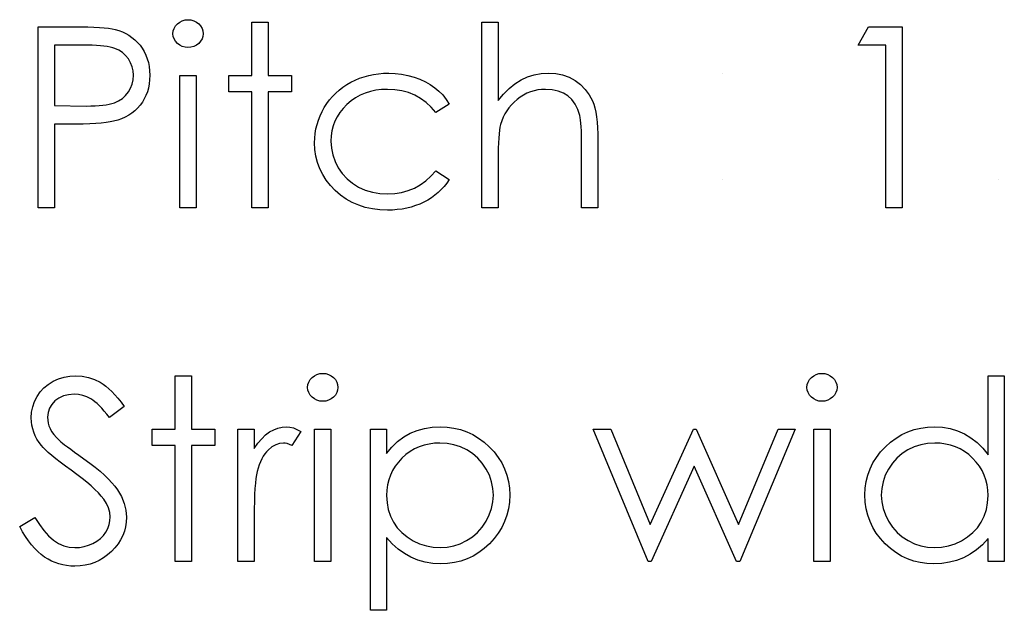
# Model space of a CAD drawing. Header units: inches. Extents: x 7.3 to 43.3, y -43.5 to -20.4.
# Tile 115 of 136: x 34.646 to 35.395, y -35.968 to -35.519. Entities that reach past the tile are written whole.
import ezdxf

# ---------------------------------------------------------------- set-up
doc = ezdxf.new("R2010")
doc.units = ezdxf.units.IN
doc.header["$LTSCALE"] = 0.5
doc.header["$MEASUREMENT"] = 0

msp = doc.modelspace()

# ---------------------------------------------------------------- linework, layer by layer
at = {"color": 7, "linetype": 'Continuous'}
for p, q in [((34.76743, -35.52049), (34.76939, -35.5195)), ((34.76939, -35.5195), (34.77146, -35.51892)), ((34.77146, -35.51892), (34.77372, -35.51873)), ((34.77372, -35.51873), (34.77601, -35.51892)), ((34.77601, -35.51892), (34.77814, -35.5195)), ((34.77814, -35.5195), (34.7801, -35.52049)), ((34.65983, -35.52403), (34.68685, -35.52403)), ((34.65983, -35.66182), (34.65983, -35.52403)), ((34.68685, -35.52403), (34.68685, -35.52403)), ((34.68685, -35.52403), (34.69243, -35.52405)), ((34.69243, -35.52405), (34.69753, -35.52416)), ((34.69753, -35.52416), (34.70217, -35.52433)), ((34.70217, -35.52433), (34.70634, -35.52455)), ((34.70634, -35.52455), (34.71001, -35.52483)), ((34.71001, -35.52483), (34.71324, -35.52519)), ((34.71324, -35.52519), (34.71597, -35.5256)), ((34.71597, -35.5256), (34.71824, -35.5261)), ((34.71824, -35.5261), (34.71824, -35.5261)), ((34.71824, -35.5261), (34.72108, -35.52692)), ((34.72108, -35.52692), (34.72379, -35.52795)), ((34.76251, -35.52726), (34.76315, -35.5253)), ((34.76315, -35.5253), (34.7642, -35.52347)), ((34.7642, -35.52347), (34.76566, -35.52185)), ((34.76566, -35.52185), (34.76743, -35.52049)), ((34.7801, -35.52049), (34.78186, -35.52185)), ((34.78186, -35.52185), (34.78335, -35.52347)), ((34.78335, -35.52347), (34.7844, -35.5253)), ((34.7844, -35.5253), (34.78504, -35.52726)), ((34.82236, -35.52049), (34.83472, -35.52049)), ((34.82236, -35.56112), (34.82236, -35.52049)), ((34.83472, -35.52049), (34.83472, -35.52049)), ((34.83472, -35.52049), (34.83472, -35.56112)), ((34.99725, -35.52049), (35.00962, -35.52049)), ((34.99725, -35.66182), (34.99725, -35.52049)), ((35.00962, -35.52049), (35.00962, -35.52049)), ((35.00962, -35.52049), (35.00962, -35.58014)), ((35.28344, -35.53816), (35.29153, -35.52403)), ((35.29153, -35.52403), (35.31701, -35.52403)), ((35.31701, -35.52403), (35.31701, -35.52403)), ((35.31701, -35.52403), (35.31701, -35.66182)), ((34.72379, -35.52795), (34.72635, -35.52916)), ((34.72635, -35.52916), (34.72881, -35.53057)), ((34.72881, -35.53057), (34.7311, -35.53217)), ((34.7311, -35.53217), (34.73328, -35.53396)), ((34.73328, -35.53396), (34.73532, -35.53595)), ((34.76229, -35.52938), (34.76251, -35.52726)), ((34.76251, -35.53145), (34.76229, -35.52938)), ((34.76229, -35.52938), (34.76229, -35.52938)), ((34.76315, -35.53338), (34.76251, -35.53145)), ((34.7642, -35.53518), (34.76315, -35.53338)), ((34.7844, -35.53338), (34.78335, -35.53518)), ((34.78504, -35.53145), (34.7844, -35.53338)), ((34.78504, -35.52726), (34.78526, -35.52938)), ((34.78526, -35.52938), (34.78504, -35.53145)), ((34.78526, -35.52938), (34.78526, -35.52938)), ((34.67219, -35.53816), (34.67219, -35.58409)), ((34.6974, -35.53816), (34.67219, -35.53816)), ((34.70087, -35.53819), (34.6974, -35.53816)), ((34.6974, -35.53816), (34.6974, -35.53816)), ((34.7041, -35.5383), (34.70087, -35.53819)), ((34.70706, -35.53849), (34.7041, -35.5383)), ((34.70979, -35.53877), (34.70706, -35.53849)), ((34.71225, -35.5391), (34.70979, -35.53877)), ((34.71448, -35.53951), (34.71225, -35.5391)), ((34.71644, -35.54001), (34.71448, -35.53951)), ((34.71815, -35.54056), (34.71644, -35.54001)), ((34.72116, -35.54194), (34.71815, -35.54056)), ((34.7239, -35.54376), (34.72116, -35.54194)), ((34.73532, -35.53595), (34.73723, -35.53813)), ((34.73723, -35.53813), (34.73897, -35.54048)), ((34.73897, -35.54048), (34.74046, -35.54296)), ((34.76566, -35.53681), (34.7642, -35.53518)), ((34.76743, -35.53816), (34.76566, -35.53681)), ((34.76939, -35.53915), (34.76743, -35.53816)), ((34.77146, -35.53973), (34.76939, -35.53915)), ((34.77372, -35.53993), (34.77146, -35.53973)), ((34.77601, -35.53973), (34.77372, -35.53993)), ((34.77372, -35.53993), (34.77372, -35.53993)), ((34.77814, -35.53915), (34.77601, -35.53973)), ((34.7801, -35.53816), (34.77814, -35.53915)), ((34.78186, -35.53681), (34.7801, -35.53816)), ((34.78335, -35.53518), (34.78186, -35.53681)), ((35.30464, -35.53816), (35.28344, -35.53816)), ((35.28344, -35.53816), (35.28344, -35.53816)), ((35.30464, -35.66182), (35.30464, -35.53816)), ((35.30464, -35.53816), (35.30464, -35.53816)), ((34.72627, -35.54597), (34.7239, -35.54376)), ((34.72837, -35.54859), (34.72627, -35.54597)), ((34.73008, -35.55149), (34.72837, -35.54859)), ((34.74046, -35.54296), (34.74173, -35.54561)), ((34.74173, -35.54561), (34.74278, -35.54837)), ((34.74278, -35.54837), (34.74358, -35.55133)), ((34.73129, -35.55453), (34.73008, -35.55149)), ((34.73201, -35.55773), (34.73129, -35.55453)), ((34.74358, -35.55133), (34.74416, -35.55439)), ((34.74416, -35.55439), (34.74452, -35.55762)), ((34.73129, -35.56769), (34.73201, -35.56444)), ((34.73226, -35.56104), (34.73201, -35.55773)), ((34.73201, -35.56444), (34.73226, -35.56104)), ((34.73226, -35.56104), (34.73226, -35.56104)), ((34.74452, -35.56438), (34.74416, -35.56761)), ((34.74452, -35.55762), (34.74463, -35.56099)), ((34.74463, -35.56099), (34.74452, -35.56438)), ((34.74463, -35.56099), (34.74463, -35.56099)), ((34.76759, -35.56112), (34.77996, -35.56112)), ((34.76759, -35.66182), (34.76759, -35.56112)), ((34.77996, -35.56112), (34.77996, -35.56112)), ((34.77996, -35.56112), (34.77996, -35.66182)), ((34.80469, -35.57349), (34.80469, -35.56112)), ((34.80469, -35.56112), (34.80469, -35.56112)), ((34.80469, -35.56112), (34.82236, -35.56112)), ((34.82236, -35.56112), (34.82236, -35.56112)), ((34.83472, -35.56112), (34.83472, -35.56112)), ((34.83472, -35.56112), (34.85239, -35.56112)), ((34.85239, -35.56112), (34.85239, -35.56112)), ((34.85239, -35.56112), (34.85239, -35.57349)), ((34.90089, -35.56466), (34.90426, -35.56325)), ((34.90426, -35.56325), (34.90771, -35.56206)), ((34.90771, -35.56206), (34.91127, -35.5611)), ((34.91127, -35.5611), (34.91491, -35.56032)), ((34.91491, -35.56032), (34.91864, -35.5598)), ((34.91864, -35.5598), (34.92247, -35.55947)), ((34.92247, -35.55947), (34.92642, -35.55936)), ((34.92642, -35.55936), (34.92642, -35.55936)), ((34.92642, -35.55936), (34.93136, -35.55955)), ((34.93136, -35.55955), (34.93625, -35.56013)), ((34.93625, -35.56013), (34.94102, -35.56107)), ((34.94102, -35.56107), (34.94572, -35.56242)), ((34.94572, -35.56242), (34.95019, -35.56408)), ((34.95019, -35.56408), (34.95433, -35.56596)), ((35.02717, -35.56455), (35.03206, -35.56228)), ((35.03206, -35.56228), (35.03716, -35.56066)), ((35.03716, -35.56066), (35.04244, -35.55969)), ((35.04244, -35.55969), (35.04793, -35.55936)), ((35.04793, -35.55936), (35.04793, -35.55936)), ((35.04793, -35.55936), (35.05351, -35.55972)), ((35.05351, -35.55972), (35.05875, -35.56077)), ((35.05875, -35.56077), (35.06366, -35.56256)), ((35.06366, -35.56256), (35.06825, -35.56504)), ((35.18009, -35.55936), (35.18009, -35.55936)), ((34.72837, -35.57368), (34.73008, -35.57076)), ((34.73008, -35.57076), (34.73129, -35.56769)), ((34.7436, -35.5707), (34.7428, -35.57363)), ((34.74416, -35.56761), (34.7436, -35.5707)), ((34.88874, -35.57225), (34.89153, -35.5701)), ((34.89153, -35.5701), (34.89451, -35.56811)), ((34.89451, -35.56811), (34.89763, -35.56629)), ((34.89763, -35.56629), (34.90089, -35.56466)), ((34.92098, -35.57192), (34.91662, -35.57244)), ((34.92551, -35.57172), (34.92098, -35.57192)), ((34.93117, -35.572), (34.92551, -35.57172)), ((34.92551, -35.57172), (34.92551, -35.57172)), ((34.95433, -35.56596), (34.95808, -35.56808)), ((34.95808, -35.56808), (34.9615, -35.57043)), ((34.9615, -35.57043), (34.96462, -35.57305)), ((35.0137, -35.57526), (35.01801, -35.57103)), ((35.01801, -35.57103), (35.02248, -35.56745)), ((35.02248, -35.56745), (35.02717, -35.56455)), ((35.04277, -35.57183), (35.03987, -35.57219)), ((35.04575, -35.57172), (35.04277, -35.57183)), ((35.05077, -35.57203), (35.04575, -35.57172)), ((35.04575, -35.57172), (35.04575, -35.57172)), ((35.06825, -35.56504), (35.07239, -35.56814)), ((35.07239, -35.56814), (35.07597, -35.5717)), ((35.07597, -35.5717), (35.07896, -35.57578)), ((34.72091, -35.58042), (34.72379, -35.57857)), ((34.72379, -35.57857), (34.72624, -35.57631)), ((34.72624, -35.57631), (34.72837, -35.57368)), ((34.74051, -35.57904), (34.73902, -35.58152)), ((34.74175, -35.57642), (34.74051, -35.57904)), ((34.7428, -35.57363), (34.74175, -35.57642)), ((34.82236, -35.57349), (34.80469, -35.57349)), ((34.80469, -35.57349), (34.80469, -35.57349)), ((34.82236, -35.66182), (34.82236, -35.57349)), ((34.82236, -35.57349), (34.82236, -35.57349)), ((34.85239, -35.57349), (34.83472, -35.57349)), ((34.83472, -35.57349), (34.83472, -35.57349)), ((34.83472, -35.57349), (34.83472, -35.66182)), ((34.85239, -35.57349), (34.85239, -35.57349)), ((34.88143, -35.57973), (34.88369, -35.57705)), ((34.88369, -35.57705), (34.88615, -35.57457)), ((34.88615, -35.57457), (34.88874, -35.57225)), ((34.90122, -35.57821), (34.89785, -35.58053)), ((34.90478, -35.57622), (34.90122, -35.57821)), ((34.90853, -35.5746), (34.90478, -35.57622)), ((34.91248, -35.57335), (34.90853, -35.5746)), ((34.91662, -35.57244), (34.91248, -35.57335)), ((34.9365, -35.57283), (34.93117, -35.572)), ((34.94155, -35.57421), (34.9365, -35.57283)), ((34.94629, -35.57614), (34.94155, -35.57421)), ((34.95071, -35.57863), (34.94629, -35.57614)), ((34.95482, -35.58166), (34.95071, -35.57863)), ((34.96462, -35.57305), (34.96749, -35.576)), ((34.96749, -35.576), (34.97014, -35.57932)), ((34.97014, -35.57932), (34.97252, -35.58296)), ((35.00962, -35.58014), (35.0137, -35.57526)), ((35.02411, -35.5794), (35.02182, -35.58139)), ((35.02654, -35.5776), (35.02411, -35.5794)), ((35.02905, -35.57603), (35.02654, -35.5776)), ((35.03162, -35.57473), (35.02905, -35.57603)), ((35.03429, -35.57363), (35.03162, -35.57473)), ((35.03703, -35.5728), (35.03429, -35.57363)), ((35.03987, -35.57219), (35.03703, -35.5728)), ((35.0553, -35.57297), (35.05077, -35.57203)), ((35.0593, -35.57451), (35.0553, -35.57297)), ((35.06281, -35.57669), (35.0593, -35.57451)), ((35.06582, -35.57948), (35.06281, -35.57669)), ((35.07896, -35.57578), (35.08136, -35.58034)), ((34.67219, -35.58409), (34.67219, -35.58409)), ((34.67219, -35.58409), (34.69632, -35.58439)), ((34.69632, -35.58439), (34.69985, -35.58437)), ((34.69632, -35.58439), (34.69632, -35.58439)), ((34.69985, -35.58437), (34.70314, -35.58423)), ((34.70314, -35.58423), (34.70617, -35.58404)), ((34.70617, -35.58404), (34.70899, -35.58376)), ((34.70899, -35.58376), (34.71153, -35.5834)), ((34.71153, -35.5834), (34.71385, -35.58299)), ((34.71385, -35.58299), (34.71589, -35.58246)), ((34.71589, -35.58246), (34.71771, -35.58188)), ((34.71771, -35.58188), (34.72091, -35.58042)), ((34.73541, -35.586), (34.73331, -35.58798)), ((34.73731, -35.58384), (34.73541, -35.586)), ((34.73902, -35.58152), (34.73731, -35.58384)), ((34.87569, -35.58867), (34.8774, -35.58555)), ((34.8774, -35.58555), (34.87933, -35.58254)), ((34.87933, -35.58254), (34.88143, -35.57973)), ((34.89181, -35.58619), (34.88932, -35.58931)), ((34.89468, -35.58323), (34.89181, -35.58619)), ((34.89785, -35.58053), (34.89468, -35.58323)), ((34.95866, -35.58525), (34.95482, -35.58166)), ((34.96217, -35.58939), (34.95866, -35.58525)), ((34.97252, -35.58296), (34.96217, -35.58939)), ((35.00962, -35.58014), (35.00962, -35.58014)), ((35.01787, -35.58566), (35.01619, -35.58798)), ((35.01975, -35.58346), (35.01787, -35.58566)), ((35.02182, -35.58139), (35.01975, -35.58346)), ((35.0683, -35.58288), (35.06582, -35.57948)), ((35.07029, -35.58691), (35.0683, -35.58288)), ((35.07178, -35.59154), (35.07029, -35.58691)), ((35.08136, -35.58034), (35.08235, -35.5829)), ((35.08235, -35.5829), (35.08321, -35.58583)), ((35.08321, -35.58583), (35.08392, -35.58906)), ((34.72321, -35.59403), (34.72025, -35.59508)), ((34.72599, -35.59279), (34.72321, -35.59403)), ((34.72862, -35.59138), (34.72599, -35.59279)), ((34.73104, -35.58978), (34.72862, -35.59138)), ((34.73331, -35.58798), (34.73104, -35.58978)), ((34.87293, -35.5951), (34.8742, -35.59185)), ((34.8742, -35.59185), (34.87569, -35.58867)), ((34.8872, -35.59256), (34.88548, -35.59599)), ((34.88932, -35.58931), (34.8872, -35.59256)), ((34.96217, -35.58939), (34.96217, -35.58939)), ((35.01345, -35.59295), (35.01238, -35.59563)), ((35.01472, -35.59041), (35.01345, -35.59295)), ((35.01619, -35.58798), (35.01472, -35.59041)), ((35.07211, -35.59314), (35.07178, -35.59154)), ((35.07178, -35.59154), (35.07178, -35.59154)), ((35.07241, -35.59513), (35.07211, -35.59314)), ((35.08392, -35.58906), (35.08453, -35.59265)), ((35.08453, -35.59265), (35.08497, -35.59659)), ((34.68205, -35.59822), (34.67219, -35.59822)), ((34.67219, -35.59822), (34.67219, -35.59822)), ((34.67219, -35.59822), (34.67219, -35.66182)), ((34.68823, -35.5982), (34.68205, -35.59822)), ((34.68205, -35.59822), (34.68205, -35.59822)), ((34.69389, -35.59809), (34.68823, -35.5982)), ((34.69903, -35.59789), (34.69389, -35.59809)), ((34.70366, -35.59764), (34.69903, -35.59789)), ((34.7078, -35.59734), (34.70366, -35.59764)), ((34.71142, -35.59695), (34.7078, -35.59734)), ((34.71454, -35.59648), (34.71142, -35.59695)), ((34.71713, -35.59596), (34.71454, -35.59648)), ((34.72025, -35.59508), (34.71713, -35.59596)), ((34.71713, -35.59596), (34.71713, -35.59596)), ((34.87052, -35.60523), (34.87108, -35.60178)), ((34.87108, -35.60178), (34.8719, -35.59842)), ((34.8719, -35.59842), (34.87293, -35.5951)), ((34.88413, -35.59955), (34.88319, -35.60327)), ((34.88548, -35.59599), (34.88413, -35.59955)), ((35.01108, -35.6004), (35.01069, -35.60281)), ((35.01152, -35.59839), (35.01108, -35.6004)), ((35.01238, -35.59563), (35.01152, -35.59839)), ((35.01152, -35.59839), (35.01152, -35.59839)), ((35.07266, -35.59745), (35.07241, -35.59513)), ((35.07286, -35.60013), (35.07266, -35.59745)), ((35.07302, -35.60319), (35.07286, -35.60013)), ((35.08497, -35.59659), (35.0853, -35.60085)), ((35.0853, -35.60085), (35.08553, -35.60546)), ((34.87005, -35.6123), (34.87017, -35.60874)), ((34.87017, -35.60874), (34.87052, -35.60523)), ((34.88261, -35.60717), (34.88242, -35.6112)), ((34.88319, -35.60327), (34.88261, -35.60717)), ((35.01009, -35.6088), (35.00989, -35.61236)), ((35.01036, -35.60559), (35.01009, -35.6088)), ((35.01069, -35.60281), (35.01036, -35.60559)), ((35.07313, -35.60659), (35.07302, -35.60319)), ((35.07319, -35.61034), (35.07313, -35.60659)), ((35.08553, -35.60546), (35.08558, -35.6104)), ((34.8703, -35.61755), (34.87005, -35.6123)), ((34.87005, -35.6123), (34.87005, -35.6123)), ((34.88242, -35.6112), (34.88242, -35.6112)), ((34.88242, -35.6112), (34.88278, -35.61647)), ((34.88278, -35.61647), (34.88383, -35.62158)), ((35.00973, -35.61633), (35.00964, -35.62066)), ((35.00989, -35.61236), (35.00973, -35.61633)), ((35.07321, -35.61445), (35.07319, -35.61034)), ((35.07321, -35.66182), (35.07321, -35.61445)), ((35.07321, -35.61445), (35.07321, -35.61445)), ((35.08558, -35.6104), (35.08558, -35.6104)), ((35.08558, -35.6104), (35.08558, -35.66182)), ((34.87105, -35.6226), (34.8703, -35.61755)), ((34.87226, -35.62743), (34.87105, -35.6226)), ((34.88383, -35.62158), (34.8856, -35.62654)), ((35.00964, -35.62066), (35.00962, -35.62541)), ((34.874, -35.63209), (34.87226, -35.62743)), ((34.8856, -35.62654), (34.88805, -35.63135)), ((34.88805, -35.63135), (34.89114, -35.63579)), ((35.00962, -35.62541), (35.00962, -35.62541)), ((35.00962, -35.62541), (35.00962, -35.66182)), ((34.87621, -35.63654), (34.874, -35.63209)), ((34.87892, -35.64076), (34.87621, -35.63654)), ((34.89114, -35.63579), (34.89476, -35.63974)), ((34.95455, -35.64128), (34.9585, -35.6377)), ((34.9585, -35.6377), (34.96217, -35.63356)), ((34.96217, -35.63356), (34.96217, -35.63356)), ((34.96217, -35.63356), (34.97252, -35.64035)), ((34.88209, -35.64482), (34.87892, -35.64076)), ((34.88579, -35.64865), (34.88209, -35.64482)), ((34.89476, -35.63974), (34.89887, -35.64313)), ((34.89887, -35.64313), (34.90354, -35.646)), ((34.90354, -35.646), (34.90862, -35.6483)), ((34.94122, -35.64874), (34.94594, -35.64681)), ((34.94594, -35.64681), (34.95038, -35.64432)), ((34.95038, -35.64432), (34.95455, -35.64128)), ((34.9686, -35.64556), (34.96639, -35.64794)), ((34.97064, -35.64302), (34.9686, -35.64556)), ((34.97252, -35.64035), (34.97064, -35.64302)), ((34.97252, -35.64035), (34.97252, -35.64035)), ((35.18009, -35.64062), (35.18009, -35.64062)), ((35.39032, -35.64062), (35.39032, -35.64062)), ((34.88985, -35.65216), (34.88579, -35.64865)), ((34.89415, -35.6552), (34.88985, -35.65216)), ((34.90862, -35.6483), (34.91397, -35.64992)), ((34.91397, -35.64992), (34.91963, -35.65089)), ((34.91963, -35.65089), (34.92559, -35.65122)), ((34.92559, -35.65122), (34.93106, -35.65095)), ((34.92559, -35.65122), (34.92559, -35.65122)), ((34.93106, -35.65095), (34.93627, -35.65012)), ((34.93627, -35.65012), (34.94122, -35.64874)), ((34.95888, -35.65412), (34.95607, -35.65589)), ((34.96156, -35.65222), (34.95888, -35.65412)), ((34.96404, -35.65015), (34.96156, -35.65222)), ((34.96639, -35.64794), (34.96404, -35.65015)), ((34.67219, -35.66182), (34.65983, -35.66182)), ((34.65983, -35.66182), (34.65983, -35.66182)), ((34.67219, -35.66182), (34.67219, -35.66182)), ((34.77996, -35.66182), (34.76759, -35.66182)), ((34.76759, -35.66182), (34.76759, -35.66182)), ((34.77996, -35.66182), (34.77996, -35.66182)), ((34.83472, -35.66182), (34.82236, -35.66182)), ((34.82236, -35.66182), (34.82236, -35.66182)), ((34.83472, -35.66182), (34.83472, -35.66182)), ((34.89873, -35.65776), (34.89415, -35.6552)), ((34.90357, -35.65986), (34.89873, -35.65776)), ((34.90864, -35.66149), (34.90357, -35.65986)), ((34.91397, -35.66265), (34.90864, -35.66149)), ((34.94353, -35.66121), (34.94011, -35.66207)), ((34.94682, -35.66017), (34.94353, -35.66121)), ((34.95002, -35.65892), (34.94682, -35.66017)), ((34.95311, -35.65749), (34.95002, -35.65892)), ((34.95607, -35.65589), (34.95311, -35.65749)), ((35.00962, -35.66182), (34.99725, -35.66182)), ((34.99725, -35.66182), (34.99725, -35.66182)), ((35.00962, -35.66182), (35.00962, -35.66182)), ((35.08558, -35.66182), (35.07321, -35.66182)), ((35.07321, -35.66182), (35.07321, -35.66182)), ((35.08558, -35.66182), (35.08558, -35.66182)), ((35.31701, -35.66182), (35.30464, -35.66182)), ((35.30464, -35.66182), (35.30464, -35.66182)), ((35.31701, -35.66182), (35.31701, -35.66182)), ((34.91955, -35.66337), (34.91397, -35.66265)), ((34.9254, -35.66359), (34.91955, -35.66337)), ((34.92924, -35.66351), (34.9254, -35.66359)), ((34.9254, -35.66359), (34.9254, -35.66359)), ((34.93296, -35.6632), (34.92924, -35.66351)), ((34.93661, -35.66273), (34.93296, -35.6632)), ((34.94011, -35.66207), (34.93661, -35.66273)), ((34.86989, -35.78952), (34.87185, -35.78853)), ((34.87185, -35.78853), (34.87392, -35.78795)), ((34.87392, -35.78795), (34.87618, -35.78776)), ((34.87618, -35.78776), (34.87847, -35.78795)), ((34.87847, -35.78795), (34.8806, -35.78853)), ((34.8806, -35.78853), (34.88256, -35.78952)), ((35.24971, -35.78952), (35.25167, -35.78853)), ((35.25167, -35.78853), (35.25374, -35.78795)), ((35.25374, -35.78795), (35.256, -35.78776)), ((35.256, -35.78776), (35.25829, -35.78795)), ((35.25829, -35.78795), (35.26042, -35.78853)), ((35.26042, -35.78853), (35.26238, -35.78952)), ((34.66416, -35.79877), (34.66747, -35.79609)), ((34.66747, -35.79609), (34.6712, -35.79377)), ((34.6712, -35.79377), (34.67526, -35.79192)), ((34.67526, -35.79192), (34.67951, -35.79057)), ((34.67951, -35.79057), (34.6839, -35.7898)), ((34.6839, -35.7898), (34.68848, -35.78952)), ((34.68848, -35.78952), (34.68848, -35.78952)), ((34.68848, -35.78952), (34.69334, -35.78983)), ((34.69334, -35.78983), (34.69806, -35.79076)), ((34.69806, -35.79076), (34.70259, -35.79234)), ((34.70259, -35.79234), (34.70697, -35.79452)), ((34.70697, -35.79452), (34.70916, -35.7959)), ((34.70916, -35.7959), (34.71134, -35.79753)), ((34.76406, -35.78952), (34.77642, -35.78952)), ((34.76406, -35.83015), (34.76406, -35.78952)), ((34.77642, -35.78952), (34.77642, -35.78952)), ((34.77642, -35.78952), (34.77642, -35.83015)), ((34.86475, -35.79841), (34.86498, -35.79628)), ((34.86498, -35.79628), (34.86561, -35.79432)), ((34.86561, -35.79432), (34.86666, -35.7925)), ((34.86666, -35.7925), (34.86812, -35.79087)), ((34.86812, -35.79087), (34.86989, -35.78952)), ((34.88256, -35.78952), (34.88433, -35.79087)), ((34.88433, -35.79087), (34.88582, -35.7925)), ((34.88582, -35.7925), (34.88687, -35.79432)), ((34.88687, -35.79432), (34.8875, -35.79628)), ((34.8875, -35.79628), (34.88772, -35.79841)), ((35.24458, -35.79841), (35.2448, -35.79628)), ((35.2448, -35.79628), (35.24543, -35.79432)), ((35.24543, -35.79432), (35.24648, -35.7925)), ((35.24648, -35.7925), (35.24794, -35.79087)), ((35.24794, -35.79087), (35.24971, -35.78952)), ((35.26238, -35.78952), (35.26415, -35.79087)), ((35.26415, -35.79087), (35.26564, -35.7925)), ((35.26564, -35.7925), (35.26669, -35.79432)), ((35.26669, -35.79432), (35.26732, -35.79628)), ((35.26732, -35.79628), (35.26754, -35.79841)), ((35.38237, -35.84964), (35.38237, -35.78952)), ((35.38237, -35.78952), (35.38237, -35.78952)), ((35.38237, -35.78952), (35.39474, -35.78952)), ((35.39474, -35.78952), (35.39474, -35.93085)), ((34.65889, -35.80537), (34.66132, -35.80189)), ((34.66132, -35.80189), (34.66416, -35.79877)), ((34.68285, -35.80396), (34.67901, -35.80492)), ((34.6871, -35.80365), (34.68285, -35.80396)), ((34.6905, -35.80388), (34.6871, -35.80365)), ((34.6871, -35.80365), (34.6871, -35.80365)), ((34.69375, -35.80451), (34.6905, -35.80388)), ((34.71134, -35.79753), (34.71357, -35.79943)), ((34.71357, -35.79943), (34.71584, -35.80158)), ((34.71584, -35.80158), (34.71813, -35.80401)), ((34.71813, -35.80401), (34.72045, -35.80669)), ((34.86498, -35.80048), (34.86475, -35.79841)), ((34.86475, -35.79841), (34.86475, -35.79841)), ((34.86561, -35.80241), (34.86498, -35.80048)), ((34.86666, -35.80421), (34.86561, -35.80241)), ((34.88687, -35.80241), (34.88582, -35.80421)), ((34.8875, -35.80048), (34.88687, -35.80241)), ((34.88772, -35.79841), (34.8875, -35.80048)), ((34.88772, -35.79841), (34.88772, -35.79841)), ((35.2448, -35.80048), (35.24458, -35.79841)), ((35.24458, -35.79841), (35.24458, -35.79841)), ((35.24543, -35.80241), (35.2448, -35.80048)), ((35.24648, -35.80421), (35.24543, -35.80241)), ((35.26669, -35.80241), (35.26564, -35.80421)), ((35.26732, -35.80048), (35.26669, -35.80241)), ((35.26754, -35.79841), (35.26732, -35.80048)), ((35.26754, -35.79841), (35.26754, -35.79841)), ((34.65563, -35.81312), (34.65699, -35.80915)), ((34.65699, -35.80915), (34.65889, -35.80537)), ((34.67007, -35.81136), (34.6683, -35.81431)), ((34.67255, -35.80871), (34.67007, -35.81136)), ((34.67559, -35.8065), (34.67255, -35.80871)), ((34.67901, -35.80492), (34.67559, -35.8065)), ((34.69687, -35.80559), (34.69375, -35.80451)), ((34.69985, -35.8071), (34.69687, -35.80559)), ((34.70134, -35.80807), (34.69985, -35.8071)), ((34.70294, -35.80929), (34.70134, -35.80807)), ((34.7046, -35.81072), (34.70294, -35.80929)), ((34.70631, -35.81238), (34.7046, -35.81072)), ((34.72045, -35.80669), (34.72282, -35.80964)), ((34.72282, -35.80964), (34.72519, -35.81285)), ((34.86812, -35.80584), (34.86666, -35.80421)), ((34.86989, -35.80719), (34.86812, -35.80584)), ((34.87185, -35.80818), (34.86989, -35.80719)), ((34.87392, -35.80876), (34.87185, -35.80818)), ((34.87618, -35.80895), (34.87392, -35.80876)), ((34.87847, -35.80876), (34.87618, -35.80895)), ((34.87618, -35.80895), (34.87618, -35.80895)), ((34.8806, -35.80818), (34.87847, -35.80876)), ((34.88256, -35.80719), (34.8806, -35.80818)), ((34.88433, -35.80584), (34.88256, -35.80719)), ((34.88582, -35.80421), (34.88433, -35.80584)), ((35.24794, -35.80584), (35.24648, -35.80421)), ((35.24971, -35.80719), (35.24794, -35.80584)), ((35.25167, -35.80818), (35.24971, -35.80719)), ((35.25374, -35.80876), (35.25167, -35.80818)), ((35.256, -35.80895), (35.25374, -35.80876)), ((35.25829, -35.80876), (35.256, -35.80895)), ((35.256, -35.80895), (35.256, -35.80895)), ((35.26042, -35.80818), (35.25829, -35.80876)), ((35.26238, -35.80719), (35.26042, -35.80818)), ((35.26415, -35.80584), (35.26238, -35.80719)), ((35.26564, -35.80421), (35.26415, -35.80584)), ((34.65453, -35.82168), (34.6548, -35.81732)), ((34.6548, -35.81732), (34.65563, -35.81312)), ((34.66725, -35.81757), (34.6669, -35.8211)), ((34.6683, -35.81431), (34.66725, -35.81757)), ((34.70813, -35.81425), (34.70631, -35.81238)), ((34.71001, -35.81638), (34.70813, -35.81425)), ((34.71197, -35.81873), (34.71001, -35.81638)), ((34.71401, -35.82132), (34.71197, -35.81873)), ((34.72519, -35.81285), (34.71401, -35.82132)), ((34.72519, -35.81285), (34.72519, -35.81285)), ((34.65464, -35.82447), (34.65453, -35.82168)), ((34.65453, -35.82168), (34.65453, -35.82168)), ((34.655, -35.82723), (34.65464, -35.82447)), ((34.6669, -35.8211), (34.6669, -35.8211)), ((34.6669, -35.8211), (34.66701, -35.82331)), ((34.66701, -35.82331), (34.66739, -35.82549)), ((34.66739, -35.82549), (34.66797, -35.82764)), ((34.71401, -35.82132), (34.71401, -35.82132)), ((34.65561, -35.82993), (34.655, -35.82723)), ((34.65646, -35.83256), (34.65561, -35.82993)), ((34.65754, -35.83518), (34.65646, -35.83256)), ((34.66797, -35.82764), (34.66883, -35.82977)), ((34.66883, -35.82977), (34.67001, -35.83192)), ((34.67001, -35.83192), (34.67159, -35.83416)), ((34.74639, -35.84252), (34.74639, -35.83015)), ((34.74639, -35.83015), (34.74639, -35.83015)), ((34.74639, -35.83015), (34.76406, -35.83015)), ((34.76406, -35.83015), (34.76406, -35.83015)), ((34.77642, -35.83015), (34.77642, -35.83015)), ((34.77642, -35.83015), (34.79409, -35.83015)), ((34.79409, -35.83015), (34.79409, -35.83015)), ((34.79409, -35.83015), (34.79409, -35.84252)), ((34.81176, -35.83015), (34.82412, -35.83015)), ((34.81176, -35.93085), (34.81176, -35.83015)), ((34.82412, -35.83015), (34.82412, -35.83015)), ((34.82412, -35.83015), (34.82412, -35.84498)), ((34.83279, -35.83457), (34.83583, -35.83231)), ((34.83583, -35.83231), (34.83895, -35.8306)), ((34.83895, -35.8306), (34.84215, -35.82935)), ((34.84215, -35.82935), (34.84538, -35.82864)), ((34.84538, -35.82864), (34.84869, -35.82839)), ((34.84869, -35.82839), (34.84869, -35.82839)), ((34.84869, -35.82839), (34.85126, -35.82861)), ((34.85126, -35.82861), (34.85391, -35.82924)), ((34.85946, -35.83184), (34.85266, -35.84255)), ((34.85391, -35.82924), (34.85664, -35.83032)), ((34.85664, -35.83032), (34.85946, -35.83184)), ((34.85946, -35.83184), (34.85946, -35.83184)), ((34.87005, -35.83015), (34.88242, -35.83015)), ((34.87005, -35.93085), (34.87005, -35.83015)), ((34.88242, -35.83015), (34.88242, -35.83015)), ((34.88242, -35.83015), (34.88242, -35.93085)), ((34.91245, -35.83015), (34.92482, -35.83015)), ((34.91245, -35.96795), (34.91245, -35.83015)), ((34.92482, -35.83015), (34.92482, -35.83015)), ((34.92482, -35.83015), (34.92482, -35.84879)), ((34.93785, -35.83606), (34.94279, -35.83327)), ((34.94279, -35.83327), (34.94803, -35.83115)), ((34.94803, -35.83115), (34.95355, -35.8296)), ((34.95355, -35.8296), (34.95938, -35.82869)), ((34.95938, -35.82869), (34.96551, -35.82839)), ((34.96551, -35.82839), (34.96551, -35.82839)), ((34.96551, -35.82839), (34.97086, -35.82864)), ((34.97086, -35.82864), (34.97605, -35.82933)), ((34.97605, -35.82933), (34.98102, -35.83051)), ((34.98102, -35.83051), (34.9858, -35.8322)), ((34.9858, -35.8322), (34.99038, -35.83432)), ((35.08205, -35.83015), (35.09532, -35.83015)), ((35.12376, -35.93085), (35.08205, -35.83015)), ((35.09532, -35.83015), (35.09532, -35.83015)), ((35.09532, -35.83015), (35.12533, -35.90258)), ((35.12533, -35.90258), (35.1582, -35.83015)), ((35.1582, -35.83015), (35.1582, -35.83015)), ((35.1582, -35.83015), (35.1603, -35.83015)), ((35.1603, -35.83015), (35.1603, -35.83015)), ((35.1603, -35.83015), (35.19246, -35.90258)), ((35.19246, -35.90258), (35.22274, -35.83015)), ((35.23574, -35.83015), (35.19365, -35.93085)), ((35.22274, -35.83015), (35.22274, -35.83015)), ((35.22274, -35.83015), (35.23574, -35.83015)), ((35.23574, -35.83015), (35.23574, -35.83015)), ((35.24987, -35.83015), (35.26224, -35.83015)), ((35.24988, -35.93085), (35.24988, -35.83015)), ((35.26224, -35.83015), (35.26224, -35.83015)), ((35.26224, -35.83015), (35.26224, -35.93085)), ((35.31679, -35.83432), (35.32137, -35.8322)), ((35.32137, -35.8322), (35.32614, -35.83051)), ((35.32614, -35.83051), (35.33111, -35.82933)), ((35.33111, -35.82933), (35.33627, -35.82864)), ((35.33627, -35.82864), (35.34163, -35.82839)), ((35.34163, -35.82839), (35.34163, -35.82839)), ((35.34163, -35.82839), (35.34778, -35.82872)), ((35.34778, -35.82872), (35.35364, -35.82971)), ((35.35364, -35.82971), (35.35918, -35.8314)), ((35.35918, -35.8314), (35.36443, -35.83371)), ((35.36443, -35.83371), (35.36937, -35.8367)), ((34.65886, -35.83772), (34.65754, -35.83518)), ((34.66044, -35.8402), (34.65886, -35.83772)), ((34.66223, -35.84266), (34.66044, -35.8402)), ((34.67159, -35.83416), (34.67358, -35.83647)), ((34.67358, -35.83647), (34.67598, -35.8389)), ((34.67598, -35.8389), (34.67598, -35.8389)), ((34.67598, -35.8389), (34.67689, -35.8397)), ((34.67689, -35.8397), (34.67818, -35.84075)), ((34.67818, -35.84075), (34.6799, -35.84205)), ((34.82412, -35.84498), (34.82694, -35.84089)), ((34.82694, -35.84089), (34.82984, -35.83741)), ((34.82984, -35.83741), (34.83279, -35.83457)), ((34.84339, -35.84108), (34.84046, -35.84208)), ((34.84634, -35.84075), (34.84339, -35.84108)), ((34.8477, -35.84086), (34.84634, -35.84075)), ((34.84634, -35.84075), (34.84634, -35.84075)), ((34.84921, -35.84119), (34.8477, -35.84086)), ((34.85087, -35.84177), (34.84921, -35.84119)), ((34.92888, -35.84382), (34.93321, -35.83959)), ((34.93321, -35.83959), (34.93785, -35.83606)), ((34.95717, -35.84147), (34.95331, -35.84235)), ((34.9612, -35.84092), (34.95717, -35.84147)), ((34.9654, -35.84075), (34.9612, -35.84092)), ((34.97081, -35.84108), (34.9654, -35.84075)), ((34.976, -35.84205), (34.97081, -35.84108)), ((34.99038, -35.83432), (34.99474, -35.83694)), ((34.99474, -35.83694), (34.99893, -35.84004)), ((34.99893, -35.84004), (35.00291, -35.8436)), ((35.30425, -35.8436), (35.30823, -35.84004)), ((35.30823, -35.84004), (35.31242, -35.83694)), ((35.31242, -35.83694), (35.31679, -35.83432)), ((35.33638, -35.84108), (35.33119, -35.84205)), ((35.34179, -35.84075), (35.33638, -35.84108)), ((35.34599, -35.84092), (35.34179, -35.84075)), ((35.35002, -35.84147), (35.34599, -35.84092)), ((35.35388, -35.84235), (35.35002, -35.84147)), ((35.36937, -35.8367), (35.37403, -35.84034)), ((35.37403, -35.84034), (35.37834, -35.84467)), ((34.66356, -35.8442), (34.66223, -35.84266)), ((34.66223, -35.84266), (34.66223, -35.84266)), ((34.66529, -35.846), (34.66356, -35.8442)), ((34.66747, -35.84799), (34.66529, -35.846)), ((34.6701, -35.85022), (34.66747, -35.84799)), ((34.6799, -35.84205), (34.68202, -35.84365)), ((34.68202, -35.84365), (34.68453, -35.8455)), ((34.68453, -35.8455), (34.68746, -35.8476)), ((34.68746, -35.8476), (34.69077, -35.84997)), ((34.76406, -35.84252), (34.74639, -35.84252)), ((34.74639, -35.84252), (34.74639, -35.84252)), ((34.76406, -35.93085), (34.76406, -35.84252)), ((34.76406, -35.84252), (34.76406, -35.84252)), ((34.79409, -35.84252), (34.77642, -35.84252)), ((34.77642, -35.84252), (34.77642, -35.84252)), ((34.77642, -35.84252), (34.77642, -35.93085)), ((34.79409, -35.84252), (34.79409, -35.84252)), ((34.82412, -35.84498), (34.82412, -35.84498)), ((34.83218, -35.84906), (34.83102, -35.85083)), ((34.83345, -35.84746), (34.83218, -35.84906)), ((34.83481, -35.84605), (34.83345, -35.84746)), ((34.83762, -35.84373), (34.83481, -35.84605)), ((34.84046, -35.84208), (34.83762, -35.84373)), ((34.85266, -35.84255), (34.85087, -35.84177)), ((34.85266, -35.84255), (34.85266, -35.84255)), ((34.92482, -35.84879), (34.92888, -35.84382)), ((34.92482, -35.84879), (34.92482, -35.84879)), ((34.94273, -35.84718), (34.93953, -35.84953)), ((34.94607, -35.84522), (34.94273, -35.84718)), ((34.94961, -35.84362), (34.94607, -35.84522)), ((34.95331, -35.84235), (34.94961, -35.84362)), ((34.98096, -35.84368), (34.976, -35.84205)), ((34.98574, -35.84594), (34.98096, -35.84368)), ((34.99016, -35.84879), (34.98574, -35.84594)), ((34.9941, -35.85218), (34.99016, -35.84879)), ((35.00291, -35.8436), (35.00655, -35.84749)), ((35.00655, -35.84749), (35.0097, -35.8516)), ((35.29746, -35.8516), (35.30061, -35.84749)), ((35.30061, -35.84749), (35.30425, -35.8436)), ((35.31703, -35.84879), (35.31309, -35.85218)), ((35.32145, -35.84594), (35.31703, -35.84879)), ((35.32623, -35.84368), (35.32145, -35.84594)), ((35.33119, -35.84205), (35.32623, -35.84368)), ((35.35758, -35.84362), (35.35388, -35.84235)), ((35.36109, -35.84522), (35.35758, -35.84362)), ((35.36446, -35.84718), (35.36109, -35.84522)), ((35.36763, -35.84953), (35.36446, -35.84718)), ((35.37834, -35.84467), (35.38237, -35.84964)), ((34.67313, -35.85268), (34.6701, -35.85022)), ((34.67658, -35.85536), (34.67313, -35.85268)), ((34.68048, -35.85828), (34.67658, -35.85536)), ((34.69077, -35.84997), (34.6945, -35.85262)), ((34.6945, -35.85262), (34.6945, -35.85262)), ((34.6945, -35.85262), (34.69897, -35.85591)), ((34.69897, -35.85591), (34.70308, -35.85908)), ((34.8289, -35.85494), (34.82796, -35.85726)), ((34.82992, -35.85279), (34.8289, -35.85494)), ((34.83102, -35.85083), (34.82992, -35.85279)), ((34.93379, -35.85516), (34.93142, -35.85828)), ((34.93652, -35.85221), (34.93379, -35.85516)), ((34.93953, -35.84953), (34.93652, -35.85221)), ((34.99758, -35.85607), (34.9941, -35.85218)), ((35.00056, -35.86052), (34.99758, -35.85607)), ((35.0097, -35.8516), (35.01238, -35.85588)), ((35.01238, -35.85588), (35.01456, -35.86035)), ((35.29263, -35.86035), (35.29481, -35.85588)), ((35.29481, -35.85588), (35.29746, -35.8516)), ((35.30961, -35.85607), (35.3066, -35.86052)), ((35.31309, -35.85218), (35.30961, -35.85607)), ((35.37064, -35.85221), (35.36763, -35.84953)), ((35.3734, -35.85516), (35.37064, -35.85221)), ((35.37577, -35.85828), (35.3734, -35.85516)), ((35.38237, -35.84964), (35.38237, -35.84964)), ((34.68481, -35.8614), (34.68048, -35.85828)), ((34.68914, -35.86455), (34.68481, -35.8614)), ((34.68481, -35.8614), (34.68481, -35.8614)), ((34.70308, -35.85908), (34.70681, -35.86217)), ((34.70681, -35.86217), (34.71018, -35.86518)), ((34.82633, -35.86245), (34.82581, -35.86485)), ((34.8271, -35.85977), (34.82633, -35.86245)), ((34.82633, -35.86245), (34.82633, -35.86245)), ((34.82796, -35.85726), (34.8271, -35.85977)), ((34.9294, -35.86159), (34.92775, -35.86507)), ((34.93142, -35.85828), (34.9294, -35.86159)), ((35.00299, -35.86526), (35.00056, -35.86052)), ((35.01456, -35.86035), (35.01627, -35.86504)), ((35.15889, -35.85842), (35.12605, -35.93085)), ((35.19108, -35.93085), (35.15889, -35.85842)), ((35.15889, -35.85842), (35.15889, -35.85842)), ((35.29092, -35.86504), (35.29263, -35.86035)), ((35.3066, -35.86052), (35.3042, -35.86526)), ((35.37779, -35.86159), (35.37577, -35.85828)), ((35.37944, -35.86507), (35.37779, -35.86159)), ((34.69315, -35.86758), (34.68914, -35.86455)), ((34.69676, -35.87051), (34.69315, -35.86758)), ((34.70005, -35.8733), (34.69676, -35.87051)), ((34.71018, -35.86518), (34.71319, -35.86808)), ((34.71319, -35.86808), (34.71584, -35.8709)), ((34.71584, -35.8709), (34.71813, -35.87363)), ((34.82498, -35.87131), (34.82468, -35.87537)), ((34.82537, -35.8678), (34.82498, -35.87131)), ((34.82581, -35.86485), (34.82537, -35.8678)), ((34.92648, -35.86872), (34.92556, -35.87255)), ((34.92775, -35.86507), (34.92648, -35.86872)), ((35.0047, -35.87018), (35.00299, -35.86526)), ((35.00575, -35.8752), (35.0047, -35.87018)), ((35.01627, -35.86504), (35.01748, -35.8699)), ((35.01748, -35.8699), (35.0182, -35.87498)), ((35.28899, -35.87498), (35.28971, -35.8699)), ((35.28971, -35.8699), (35.29092, -35.86504)), ((35.30249, -35.87018), (35.30144, -35.8752)), ((35.3042, -35.86526), (35.30249, -35.87018)), ((35.38071, -35.86872), (35.37944, -35.86507)), ((35.38163, -35.87255), (35.38071, -35.86872)), ((34.70297, -35.876), (34.70005, -35.8733)), ((34.70557, -35.87857), (34.70297, -35.876)), ((34.70778, -35.88103), (34.70557, -35.87857)), ((34.71813, -35.87363), (34.72003, -35.87628)), ((34.72003, -35.87628), (34.72307, -35.88147)), ((34.82468, -35.87537), (34.82443, -35.87995)), ((34.92501, -35.87655), (34.92482, -35.88072)), ((34.92556, -35.87255), (34.92501, -35.87655)), ((35.00608, -35.88036), (35.00575, -35.8752)), ((35.0182, -35.87498), (35.01845, -35.88023)), ((35.28874, -35.88023), (35.28899, -35.87498)), ((35.30144, -35.8752), (35.30111, -35.88036)), ((35.38218, -35.87655), (35.38163, -35.87255)), ((35.38237, -35.88072), (35.38218, -35.87655)), ((34.70965, -35.88337), (34.70778, -35.88103)), ((34.71181, -35.88671), (34.70965, -35.88337)), ((34.70965, -35.88337), (34.70965, -35.88337)), ((34.72307, -35.88147), (34.72522, -35.88666)), ((34.82426, -35.88508), (34.82415, -35.89077)), ((34.82443, -35.87995), (34.82426, -35.88508)), ((34.92482, -35.88072), (34.92482, -35.88072)), ((34.92482, -35.88072), (34.92515, -35.88619)), ((34.92515, -35.88619), (34.92612, -35.89135)), ((35.0047, -35.89052), (35.00572, -35.8855)), ((35.00572, -35.8855), (35.00608, -35.88036)), ((35.00608, -35.88036), (35.00608, -35.88036)), ((35.0182, -35.88558), (35.01748, -35.89074)), ((35.01845, -35.88023), (35.0182, -35.88558)), ((35.01845, -35.88023), (35.01845, -35.88023)), ((35.28899, -35.88558), (35.28874, -35.88023)), ((35.28874, -35.88023), (35.28874, -35.88023)), ((35.28971, -35.89074), (35.28899, -35.88558)), ((35.30111, -35.88036), (35.30111, -35.88036)), ((35.30111, -35.88036), (35.30147, -35.8855)), ((35.30147, -35.8855), (35.30249, -35.89052)), ((35.38107, -35.89135), (35.38204, -35.88619)), ((35.38204, -35.88619), (35.38237, -35.88072)), ((35.38237, -35.88072), (35.38237, -35.88072)), ((34.71335, -35.89005), (34.71181, -35.88671)), ((34.71429, -35.89348), (34.71335, -35.89005)), ((34.71459, -35.8969), (34.71429, -35.89348)), ((34.72522, -35.88666), (34.72652, -35.89187)), ((34.72652, -35.89187), (34.72696, -35.89709)), ((34.82415, -35.89077), (34.82412, -35.89701)), ((34.92612, -35.89135), (34.92775, -35.89626)), ((35.00294, -35.89544), (35.0047, -35.89052)), ((35.01748, -35.89074), (35.0163, -35.89568)), ((35.29089, -35.89568), (35.28971, -35.89074)), ((35.30249, -35.89052), (35.30423, -35.89544)), ((35.37942, -35.89626), (35.38107, -35.89135)), ((34.6457, -35.90427), (34.65734, -35.89728)), ((34.65734, -35.89728), (34.65734, -35.89728)), ((34.65734, -35.89728), (34.66068, -35.90267)), ((34.71377, -35.90281), (34.71437, -35.89991)), ((34.71437, -35.89991), (34.71459, -35.8969)), ((34.71459, -35.8969), (34.71459, -35.8969)), ((34.72679, -35.90079), (34.72624, -35.90438)), ((34.72696, -35.89709), (34.72679, -35.90079)), ((34.72696, -35.89709), (34.72696, -35.89709)), ((34.82412, -35.89701), (34.82412, -35.89701)), ((34.82412, -35.89701), (34.82412, -35.93085)), ((34.92775, -35.89626), (34.93004, -35.90087)), ((34.93004, -35.90087), (34.93293, -35.9051)), ((34.9975, -35.90471), (35.00051, -35.90024)), ((35.00051, -35.90024), (35.00294, -35.89544)), ((35.01461, -35.90043), (35.01243, -35.90499)), ((35.0163, -35.89568), (35.01461, -35.90043)), ((35.29258, -35.90043), (35.29089, -35.89568)), ((35.29476, -35.90499), (35.29258, -35.90043)), ((35.30423, -35.89544), (35.30665, -35.90024)), ((35.30665, -35.90024), (35.30969, -35.90471)), ((35.37423, -35.9051), (35.37713, -35.90087)), ((35.37713, -35.90087), (35.37942, -35.89626)), ((34.6479, -35.90819), (34.6457, -35.90427)), ((34.65014, -35.9118), (34.6479, -35.90819)), ((34.66068, -35.90267), (34.66413, -35.90733)), ((34.66413, -35.90733), (34.66772, -35.91128)), ((34.70935, -35.91098), (34.71123, -35.90841)), ((34.71123, -35.90841), (34.71269, -35.90565)), ((34.71269, -35.90565), (34.71377, -35.90281)), ((34.72536, -35.90783), (34.72409, -35.91117)), ((34.72624, -35.90438), (34.72536, -35.90783)), ((34.93293, -35.9051), (34.93641, -35.90888)), ((34.93641, -35.90888), (34.94044, -35.91219)), ((34.99005, -35.91208), (34.99402, -35.90866)), ((34.99402, -35.90866), (34.9975, -35.90471)), ((35.01243, -35.90499), (35.00978, -35.90932)), ((35.12533, -35.90258), (35.12533, -35.90258)), ((35.19246, -35.90258), (35.19246, -35.90258)), ((35.29738, -35.90932), (35.29476, -35.90499)), ((35.30969, -35.90471), (35.31317, -35.90866)), ((35.31317, -35.90866), (35.31714, -35.91208)), ((35.36677, -35.91219), (35.3708, -35.90888)), ((35.3708, -35.90888), (35.37423, -35.9051)), ((34.65243, -35.91514), (34.65014, -35.9118)), ((34.65478, -35.91818), (34.65243, -35.91514)), ((34.66772, -35.91128), (34.67145, -35.91451)), ((34.67145, -35.91451), (34.67529, -35.91702)), ((34.7014, -35.91705), (34.70444, -35.91531)), ((34.70444, -35.91531), (34.70709, -35.91327)), ((34.70709, -35.91327), (34.70935, -35.91098)), ((34.72249, -35.9144), (34.7205, -35.91749)), ((34.72409, -35.91117), (34.72249, -35.9144)), ((34.9291, -35.91727), (34.92482, -35.9126)), ((34.92482, -35.9126), (34.92482, -35.9126)), ((34.92482, -35.9126), (34.92482, -35.96795)), ((34.94044, -35.91219), (34.94503, -35.91503)), ((34.94503, -35.91503), (34.94997, -35.91732)), ((34.98085, -35.9173), (34.9856, -35.91498)), ((34.9856, -35.91498), (34.99005, -35.91208)), ((35.00666, -35.91343), (35.00305, -35.91735)), ((35.00978, -35.90932), (35.00666, -35.91343)), ((35.3005, -35.91343), (35.29738, -35.90932)), ((35.30412, -35.91735), (35.3005, -35.91343)), ((35.31714, -35.91208), (35.32159, -35.91498)), ((35.32159, -35.91498), (35.32636, -35.9173)), ((35.35731, -35.91732), (35.36222, -35.91503)), ((35.36222, -35.91503), (35.36677, -35.91219)), ((35.38237, -35.91343), (35.37809, -35.91807)), ((35.38237, -35.93085), (35.38237, -35.91343)), ((35.38237, -35.91343), (35.38237, -35.91343)), ((34.65718, -35.92094), (34.65478, -35.91818)), ((34.65964, -35.9234), (34.65718, -35.92094)), ((34.66212, -35.92558), (34.65964, -35.9234)), ((34.67529, -35.91702), (34.67926, -35.91882)), ((34.67926, -35.91882), (34.68337, -35.91989)), ((34.68337, -35.91989), (34.6876, -35.92025)), ((34.6876, -35.92025), (34.69121, -35.92006)), ((34.6876, -35.92025), (34.6876, -35.92025)), ((34.69121, -35.92006), (34.69472, -35.91945)), ((34.69472, -35.91945), (34.69811, -35.91846)), ((34.69811, -35.91846), (34.7014, -35.91705)), ((34.71548, -35.92329), (34.71252, -35.92588)), ((34.71818, -35.92044), (34.71548, -35.92329)), ((34.7205, -35.91749), (34.71818, -35.92044)), ((34.9336, -35.92133), (34.9291, -35.91727)), ((34.93837, -35.92478), (34.9336, -35.92133)), ((34.94997, -35.91732), (34.95505, -35.91895)), ((34.95505, -35.91895), (34.96023, -35.91992)), ((34.96023, -35.91992), (34.96559, -35.92025)), ((34.96559, -35.92025), (34.97083, -35.91992)), ((34.96559, -35.92025), (34.96559, -35.92025)), ((34.97083, -35.91992), (34.97591, -35.91893)), ((34.97591, -35.91893), (34.98085, -35.9173)), ((34.9991, -35.92094), (34.99496, -35.92403)), ((35.00305, -35.91735), (34.9991, -35.92094)), ((35.30806, -35.92094), (35.30412, -35.91735)), ((35.3122, -35.92403), (35.30806, -35.92094)), ((35.32636, -35.9173), (35.3313, -35.91893)), ((35.3313, -35.91893), (35.33641, -35.91992)), ((35.33641, -35.91992), (35.34168, -35.92025)), ((35.34168, -35.92025), (35.34704, -35.91992)), ((35.34168, -35.92025), (35.34168, -35.92025)), ((35.34704, -35.91992), (35.35226, -35.91895)), ((35.35226, -35.91895), (35.35731, -35.91732)), ((35.37359, -35.92204), (35.36879, -35.92536)), ((35.37809, -35.91807), (35.37359, -35.92204)), ((34.66466, -35.92745), (34.66212, -35.92558)), ((34.66728, -35.92908), (34.66466, -35.92745)), ((34.66996, -35.93049), (34.66728, -35.92908)), ((34.67272, -35.93168), (34.66996, -35.93049)), ((34.70617, -35.93005), (34.70278, -35.9316)), ((34.70943, -35.92815), (34.70617, -35.93005)), ((34.71252, -35.92588), (34.70943, -35.92815)), ((34.77642, -35.93085), (34.76406, -35.93085)), ((34.76406, -35.93085), (34.76406, -35.93085)), ((34.77642, -35.93085), (34.77642, -35.93085)), ((34.82412, -35.93085), (34.81176, -35.93085)), ((34.81176, -35.93085), (34.81176, -35.93085)), ((34.82412, -35.93085), (34.82412, -35.93085)), ((34.88242, -35.93085), (34.87005, -35.93085)), ((34.87005, -35.93085), (34.87005, -35.93085)), ((34.88242, -35.93085), (34.88242, -35.93085)), ((34.94337, -35.92759), (34.93837, -35.92478)), ((34.94864, -35.9298), (34.94337, -35.92759)), ((34.95413, -35.93135), (34.94864, -35.9298)), ((34.9599, -35.93231), (34.95413, -35.93135)), ((34.98132, -35.93046), (34.97638, -35.93165)), ((34.98607, -35.92881), (34.98132, -35.93046)), ((34.9906, -35.92665), (34.98607, -35.92881)), ((34.99496, -35.92403), (34.9906, -35.92665)), ((35.12605, -35.93085), (35.12376, -35.93085)), ((35.12376, -35.93085), (35.12376, -35.93085)), ((35.12605, -35.93085), (35.12605, -35.93085)), ((35.19365, -35.93085), (35.19108, -35.93085)), ((35.19108, -35.93085), (35.19108, -35.93085)), ((35.19365, -35.93085), (35.19365, -35.93085)), ((35.26224, -35.93085), (35.24988, -35.93085)), ((35.24988, -35.93085), (35.24988, -35.93085)), ((35.26224, -35.93085), (35.26224, -35.93085)), ((35.31656, -35.92665), (35.3122, -35.92403)), ((35.32109, -35.92881), (35.31656, -35.92665)), ((35.32584, -35.93046), (35.32109, -35.92881)), ((35.33078, -35.93165), (35.32584, -35.93046)), ((35.353, -35.93146), (35.34723, -35.93234)), ((35.35849, -35.93002), (35.353, -35.93146)), ((35.36377, -35.92801), (35.35849, -35.93002)), ((35.36879, -35.92536), (35.36377, -35.92801)), ((35.39474, -35.93085), (35.38237, -35.93085)), ((35.38237, -35.93085), (35.38237, -35.93085)), ((35.39474, -35.93085), (35.39474, -35.93085)), ((34.67553, -35.93264), (34.67272, -35.93168)), ((34.67843, -35.93342), (34.67553, -35.93264)), ((34.68141, -35.93394), (34.67843, -35.93342)), ((34.68448, -35.93427), (34.68141, -35.93394)), ((34.6876, -35.93438), (34.68448, -35.93427)), ((34.69163, -35.93422), (34.6876, -35.93438)), ((34.6876, -35.93438), (34.6876, -35.93438)), ((34.69549, -35.93369), (34.69163, -35.93422)), ((34.69922, -35.93281), (34.69549, -35.93369)), ((34.70278, -35.9316), (34.69922, -35.93281)), ((34.96589, -35.93262), (34.9599, -35.93231)), ((34.97122, -35.93237), (34.96589, -35.93262)), ((34.96589, -35.93262), (34.96589, -35.93262)), ((34.97638, -35.93165), (34.97122, -35.93237)), ((35.33591, -35.93237), (35.33078, -35.93165)), ((35.34124, -35.93262), (35.33591, -35.93237)), ((35.34723, -35.93234), (35.34124, -35.93262)), ((35.34124, -35.93262), (35.34124, -35.93262)), ((34.92482, -35.96795), (34.91245, -35.96795)), ((34.91245, -35.96795), (34.91245, -35.96795)), ((34.92482, -35.96795), (34.92482, -35.96795))]:
    msp.add_line(p, q, dxfattribs=at)

doc.saveas('drawing.dxf')
